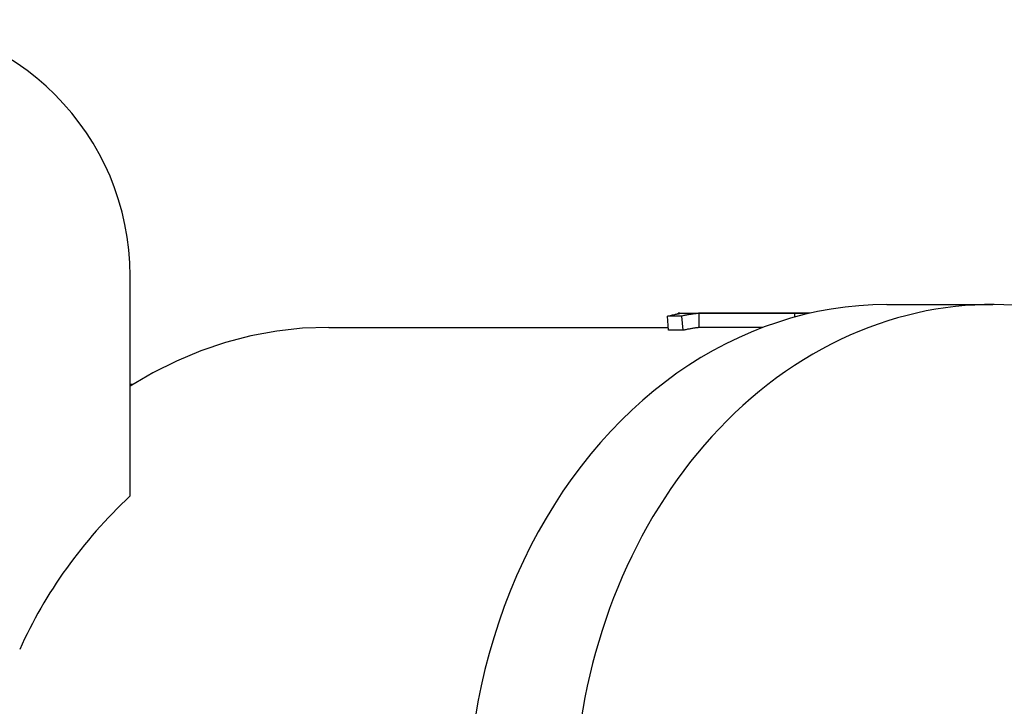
# Model space of a CAD drawing. Header units: millimetres. Extents: x 71 to 354, y -280 to 93.
# Tile 13 of 19: x 108 to 143, y 64 to 88. Entities that reach past the tile are written whole.
import ezdxf

# ---------------------------------------------------------------- set-up
doc = ezdxf.new("R2010")
doc.units = ezdxf.units.MM
doc.layers.add('Detail', color=2, linetype='Continuous')

msp = doc.modelspace()

# ---------------------------------------------------------------- linework, layer by layer
at = {"layer": 'Detail'}
for p, q in [((112.149, 71.508), (112.149, 79.22)), ((138.732, 78.22), (142.46, 78.22)), ((131.401, 77.898), (131.401, 77.92)), ((131.489, 77.92), (135.807, 77.92)), ((135.497, 77.916), (132.133, 77.916)), ((132.142, 77.416), (132.133, 77.916)), ((135.5, 77.782), (135.497, 77.916)), ((131.534, 77.819), (131.022, 77.819)), ((131.066, 77.322), (131.022, 77.819)), ((131.577, 77.322), (131.534, 77.819)), ((119.124, 77.42), (131.057, 77.42)), ((131.577, 77.322), (131.066, 77.322)), ((134.375, 77.416), (132.142, 77.416)), ((112.259, 75.42), (112.149, 75.42))]:
    msp.add_line(p, q, dxfattribs=at)
at = {"layer": 'Detail', "flags": 128}
for points in [[(131.022, 77.819), (131.073, 77.83), (131.12, 77.84), (131.164, 77.85), (131.205, 77.858), (131.243, 77.866), (131.278, 77.873), (131.31, 77.879), (131.339, 77.885), (131.365, 77.89), (131.388, 77.895), (131.408, 77.899), (131.425, 77.903), (131.438, 77.906), (131.449, 77.909), (131.457, 77.911), (131.462, 77.913), (131.465, 77.915), (131.464, 77.916), (131.461, 77.917), (131.454, 77.918), (131.445, 77.919), (131.433, 77.919), (131.418, 77.92), (131.401, 77.92)], [(131.401, 77.92), (131.404, 77.92), (131.408, 77.92), (131.412, 77.92), (131.415, 77.92), (131.419, 77.92), (131.423, 77.92), (131.426, 77.92), (131.43, 77.92), (131.434, 77.92), (131.437, 77.92), (131.441, 77.92), (131.445, 77.92), (131.448, 77.92), (131.452, 77.92), (131.456, 77.92), (131.459, 77.92), (131.463, 77.92), (131.467, 77.92), (131.47, 77.92), (131.474, 77.92), (131.478, 77.92), (131.481, 77.92), (131.485, 77.92), (131.489, 77.92)], [(132.133, 77.916), (132.125, 77.915), (132.116, 77.914), (132.104, 77.913), (132.09, 77.911), (132.074, 77.909), (132.057, 77.907), (132.037, 77.904), (132.016, 77.901), (131.992, 77.898), (131.967, 77.895), (131.94, 77.891), (131.911, 77.887), (131.88, 77.882), (131.85, 77.877), (131.819, 77.872), (131.788, 77.867), (131.757, 77.861), (131.726, 77.856), (131.694, 77.85), (131.663, 77.844), (131.631, 77.838), (131.599, 77.832), (131.566, 77.826), (131.534, 77.819)], [(136.041, 77.918), (136.018, 77.918), (135.996, 77.919), (135.973, 77.919), (135.95, 77.919), (135.928, 77.92), (135.905, 77.92), (135.882, 77.92), (135.86, 77.92), (135.837, 77.92), (135.814, 77.92), (135.792, 77.92), (135.769, 77.92), (135.746, 77.92), (135.724, 77.92), (135.701, 77.92), (135.678, 77.92), (135.656, 77.919), (135.633, 77.919), (135.611, 77.919), (135.588, 77.918), (135.565, 77.918), (135.543, 77.917), (135.52, 77.917), (135.497, 77.916)], [(119.124, 77.42), (118.208, 77.387), (117.296, 77.286), (116.393, 77.12), (115.503, 76.889), (114.631, 76.594), (113.778, 76.238), (112.95, 75.823), (112.149, 75.351)], [(132.142, 77.416), (132.135, 77.415), (132.126, 77.414), (132.116, 77.413), (132.103, 77.411), (132.089, 77.409), (132.073, 77.407), (132.055, 77.405), (132.035, 77.402), (132.013, 77.399), (131.989, 77.396), (131.963, 77.392), (131.936, 77.388), (131.907, 77.383), (131.878, 77.378), (131.849, 77.373), (131.82, 77.368), (131.791, 77.363), (131.761, 77.357), (131.731, 77.352), (131.701, 77.346), (131.67, 77.34), (131.639, 77.334), (131.609, 77.328), (131.577, 77.322)]]:
    msp.add_lwpolyline(points, dxfattribs=at)
at = {"layer": 'Detail'}
msp.add_arc((103.149, 79.22), 9, 0, 180, dxfattribs=at)
for centre, major_axis, start_param, end_param in [((142.46, 60.22), (0, 18), 5.30142, 9.797598), ((138.732, 60.22), (0, 18), 0, 3.141593), ((127.993, 60.22), (20.997, 0), 2.425752, 2.791711)]:
    msp.add_ellipse(centre, major_axis=major_axis, ratio=0.819152, start_param=start_param, end_param=end_param, dxfattribs=at)

doc.saveas('drawing.dxf')
